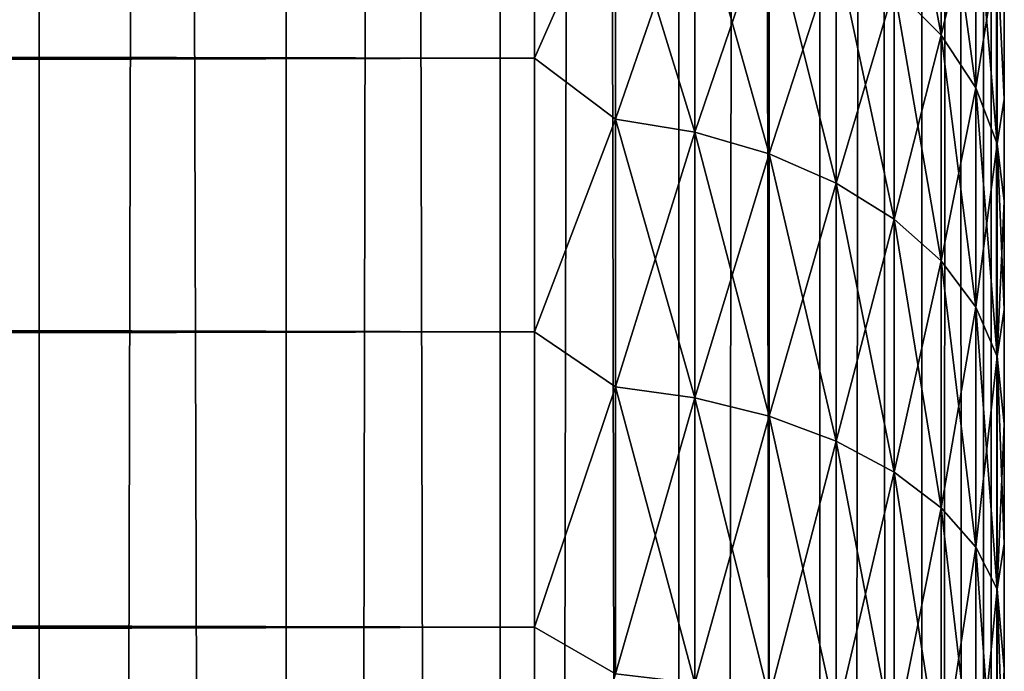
# Model space of a CAD drawing. Extents: x -265 to 265, y 0 to 427.
# Tile 215 of 256: x 260.81 to 265, y 152.92 to 155.7. Entities that reach past the tile are written whole.
import ezdxf

# ---------------------------------------------------------------- set-up
doc = ezdxf.new("R2010")
doc.units = 0
doc.header["$LTSCALE"] = 65.185185
for name, color, linetype in [('17', 7, 'CONTINUOUS'), ('19', 7, 'CONTINUOUS'), ('23', 7, 'CONTINUOUS'), ('71', 7, 'CONTINUOUS'), ('72', 7, 'CONTINUOUS')]:
    doc.layers.add(name, color=color, linetype=linetype)

msp = doc.modelspace()

# ---------------------------------------------------------------- linework, layer by layer
at = {"layer": '17', "color": 7, "linetype": 'CONTINUOUS'}
for points in [[(265, 155.7654, 33.9756), (265, 155.3593, 34.4628), (265, 155.7654, 21.0244), (265, 155.7654, 33.9756)], [(265, 155.7654, 21.0244), (265, 155.3593, 34.4628), (265, 155.3593, 20.5372), (265, 155.7654, 21.0244)], [(265, 155.3593, 34.4628), (265, 154.9246, 34.9247), (265, 155.3593, 20.5372), (265, 155.3593, 34.4628)], [(265, 155.3593, 20.5372), (265, 154.9246, 34.9247), (265, 154.9246, 20.0753), (265, 155.3593, 20.5372)], [(265, 154.9246, 34.9247), (265, 154.4628, 35.3594), (265, 154.9246, 20.0753), (265, 154.9246, 34.9247)], [(265, 154.9246, 20.0753), (265, 154.4628, 35.3594), (265, 154.4628, 19.6406), (265, 154.9246, 20.0753)], [(265, 154.4628, 35.3594), (265, 153.9755, 35.7655), (265, 154.4628, 19.6406), (265, 154.4628, 35.3594)], [(265, 154.4628, 19.6406), (265, 153.9755, 35.7655), (265, 153.9755, 19.2345), (265, 154.4628, 19.6406)], [(265, 153.9755, 35.7655), (265, 153.4646, 36.1414), (265, 153.9755, 19.2345), (265, 153.9755, 35.7655)], [(265, 153.9755, 19.2345), (265, 153.4646, 36.1414), (265, 153.4646, 18.8586), (265, 153.9755, 19.2345)], [(265, 153.4646, 36.1414), (265, 152.932, 36.4857), (265, 153.4646, 18.8586), (265, 153.4646, 36.1414)], [(265, 153.4646, 18.8586), (265, 152.932, 36.4857), (265, 152.932, 18.5143), (265, 153.4646, 18.8586)], [(265, 152.932, 36.4857), (265, 152.3795, 36.7973), (265, 152.932, 18.5143), (265, 152.932, 36.4857)], [(265, 152.932, 18.5143), (265, 152.3795, 36.7973), (265, 152.3795, 18.2027), (265, 152.932, 18.5143)]]:
    msp.add_3dface(points, dxfattribs=at)
at = {"layer": '19', "color": 7, "linetype": 'CONTINUOUS'}
for points in [[(-263, 156.5922, 36.078), (-263, 155.5348, 37.0756), (263, 156.5922, 36.078), (-263, 156.5922, 36.078)], [(263, 156.5922, 36.078), (-263, 155.5348, 37.0756), (263, 155.5348, 37.0756), (263, 156.5922, 36.078)], [(-263, 155.5348, 17.9244), (-263, 156.5922, 18.922), (263, 155.5348, 17.9244), (-263, 155.5348, 17.9244)], [(263, 155.5348, 17.9244), (-263, 156.5922, 18.922), (263, 156.5922, 18.922), (263, 155.5348, 17.9244)], [(-263, 155.5348, 37.0756), (-263, 154.3689, 37.9436), (263, 155.5348, 37.0756), (-263, 155.5348, 37.0756)], [(263, 155.5348, 37.0756), (-263, 154.3689, 37.9436), (263, 154.3689, 37.9436), (263, 155.5348, 37.0756)], [(-263, 154.3689, 17.0564), (-263, 155.5348, 17.9244), (263, 154.3689, 17.0564), (-263, 154.3689, 17.0564)], [(263, 154.3689, 17.0564), (-263, 155.5348, 17.9244), (263, 155.5348, 17.9244), (263, 154.3689, 17.0564)], [(-263, 154.3689, 37.9436), (-263, 153.11, 38.6704), (263, 154.3689, 37.9436), (-263, 154.3689, 37.9436)], [(263, 154.3689, 37.9436), (-263, 153.11, 38.6704), (263, 153.11, 38.6704), (263, 154.3689, 37.9436)], [(-263, 153.11, 16.3296), (-263, 154.3689, 17.0564), (263, 153.11, 16.3296), (-263, 153.11, 16.3296)], [(263, 153.11, 16.3296), (-263, 154.3689, 17.0564), (263, 154.3689, 17.0564), (263, 153.11, 16.3296)], [(-263, 153.11, 38.6704), (-263, 151.7753, 39.2462), (263, 153.11, 38.6704), (-263, 153.11, 38.6704)], [(263, 153.11, 38.6704), (-263, 151.7753, 39.2462), (263, 151.7753, 39.2462), (263, 153.11, 38.6704)], [(-263, 151.7753, 15.7538), (-263, 153.11, 16.3296), (263, 151.7753, 15.7538), (-263, 151.7753, 15.7538)], [(263, 151.7753, 15.7538), (-263, 153.11, 16.3296), (263, 153.11, 16.3296), (263, 151.7753, 15.7538)]]:
    msp.add_3dface(points, dxfattribs=at)
at = {"layer": '23', "color": 7, "linetype": 'CONTINUOUS'}
for points in [[(264.7317, 156.4915, 20.3295), (264.7317, 155.6322, 19.3678), (264.5314, 156.715, 20.1513), (264.7317, 156.4915, 20.3295)], [(264.5314, 156.715, 20.1513), (264.7317, 155.6322, 19.3678), (264.5314, 155.8342, 19.1658), (264.5314, 156.715, 20.1513)], [(263, 155.5348, 17.9244), (263, 156.5922, 18.922), (263.3449, 156.3176, 18.6824), (263, 155.5348, 17.9244)], [(263, 156.5922, 36.078), (263, 155.5348, 37.0756), (263.3449, 156.3176, 36.3176), (263, 156.5922, 36.078)], [(264.7317, 155.6322, 35.6322), (264.7317, 156.4915, 34.6705), (264.5314, 155.8342, 35.8342), (264.7317, 155.6322, 35.6322)], [(264.7317, 155.6322, 35.6322), (264.8793, 156.2443, 34.4733), (264.7317, 156.4915, 34.6705), (264.7317, 155.6322, 35.6322)], [(264.8793, 156.2443, 20.5267), (264.8793, 155.4085, 19.5915), (264.7317, 156.4915, 20.3295), (264.8793, 156.2443, 20.5267)], [(264.7317, 156.4915, 20.3295), (264.8793, 155.4085, 19.5915), (264.7317, 155.6322, 19.3678), (264.7317, 156.4915, 20.3295)], [(263, 155.5348, 17.9244), (263.3449, 156.3176, 18.6824), (263.3449, 155.2749, 17.7505), (263, 155.5348, 17.9244)], [(263, 155.5348, 37.0756), (263.3449, 155.2749, 37.2495), (263.3449, 156.3176, 36.3176), (263, 155.5348, 37.0756)], [(263.3449, 155.2749, 37.2495), (263.6821, 156.2541, 36.2541), (263.3449, 156.3176, 36.3176), (263.3449, 155.2749, 37.2495)], [(263.6821, 156.2541, 18.7459), (263.6821, 155.2189, 17.8208), (263.3449, 156.3176, 18.6824), (263.6821, 156.2541, 18.7459)], [(263.3449, 156.3176, 18.6824), (263.6821, 155.2189, 17.8208), (263.3449, 155.2749, 17.7505), (263.3449, 156.3176, 18.6824)], [(263.6821, 155.2189, 37.1792), (263.6821, 156.2541, 36.2541), (263.3449, 155.2749, 37.2495), (263.6821, 155.2189, 37.1792)], [(263.6821, 155.2189, 37.1792), (263.9985, 156.15, 36.15), (263.6821, 156.2541, 36.2541), (263.6821, 155.2189, 37.1792)], [(263.9985, 156.15, 18.85), (263.9985, 155.1271, 17.9359), (263.6821, 156.2541, 18.7459), (263.9985, 156.15, 18.85)], [(263.6821, 156.2541, 18.7459), (263.9985, 155.1271, 17.9359), (263.6821, 155.2189, 17.8208), (263.6821, 156.2541, 18.7459)], [(264.8793, 155.4085, 35.4085), (264.8793, 156.2443, 34.4733), (264.7317, 155.6322, 35.6322), (264.8793, 155.4085, 35.4085)], [(264.8793, 155.4085, 35.4085), (264.9696, 155.9808, 34.2632), (264.8793, 156.2443, 34.4733), (264.8793, 155.4085, 35.4085)], [(264.9696, 155.9808, 20.7368), (264.9696, 155.1702, 19.8298), (264.8793, 156.2443, 20.5267), (264.9696, 155.9808, 20.7368)], [(264.8793, 156.2443, 20.5267), (264.9696, 155.1702, 19.8298), (264.8793, 155.4085, 19.5915), (264.8793, 156.2443, 20.5267)], [(263.9985, 155.1271, 37.0641), (263.9985, 156.15, 36.15), (263.6821, 155.2189, 37.1792), (263.9985, 155.1271, 37.0641)], [(263.9985, 155.1271, 37.0641), (264.2845, 156.0086, 36.0086), (263.9985, 156.15, 36.15), (263.9985, 155.1271, 37.0641)], [(264.2845, 156.0086, 18.9914), (264.2845, 155.0024, 18.0922), (263.9985, 156.15, 18.85), (264.2845, 156.0086, 18.9914)], [(263.9985, 156.15, 18.85), (264.2845, 155.0024, 18.0922), (263.9985, 155.1271, 17.9359), (263.9985, 156.15, 18.85)], [(264.2845, 155.0024, 36.9078), (264.2845, 156.0086, 36.0086), (263.9985, 155.1271, 37.0641), (264.2845, 155.0024, 36.9078)], [(264.2845, 155.0024, 36.9078), (264.5314, 155.8342, 35.8342), (264.2845, 156.0086, 36.0086), (264.2845, 155.0024, 36.9078)], [(264.5314, 155.8342, 19.1658), (264.5314, 154.8487, 18.285), (264.2845, 156.0086, 18.9914), (264.5314, 155.8342, 19.1658)], [(264.2845, 156.0086, 18.9914), (264.5314, 154.8487, 18.285), (264.2845, 155.0024, 18.0922), (264.2845, 156.0086, 18.9914)], [(264.9696, 155.1702, 35.1702), (264.9696, 155.9808, 34.2632), (264.8793, 155.4085, 35.4085), (264.9696, 155.1702, 35.1702)], [(265, 155.3593, 34.4628), (265, 155.7654, 33.9756), (264.9696, 155.9808, 34.2632), (265, 155.3593, 34.4628)], [(264.9696, 155.1702, 35.1702), (265, 155.3593, 34.4628), (264.9696, 155.9808, 34.2632), (264.9696, 155.1702, 35.1702)], [(265, 155.7654, 21.0244), (265, 155.3593, 20.5372), (264.9696, 155.9808, 20.7368), (265, 155.7654, 21.0244)], [(264.9696, 155.9808, 20.7368), (265, 155.3593, 20.5372), (264.9696, 155.1702, 19.8298), (264.9696, 155.9808, 20.7368)], [(264.5314, 154.8487, 36.715), (264.5314, 155.8342, 35.8342), (264.2845, 155.0024, 36.9078), (264.5314, 154.8487, 36.715)], [(264.5314, 154.8487, 36.715), (264.7317, 155.6322, 35.6322), (264.5314, 155.8342, 35.8342), (264.5314, 154.8487, 36.715)], [(264.7317, 155.6322, 19.3678), (264.7317, 154.6705, 18.5085), (264.5314, 155.8342, 19.1658), (264.7317, 155.6322, 19.3678)], [(264.5314, 155.8342, 19.1658), (264.7317, 154.6705, 18.5085), (264.5314, 154.8487, 18.285), (264.5314, 155.8342, 19.1658)], [(264.7317, 154.6705, 36.4915), (264.7317, 155.6322, 35.6322), (264.5314, 154.8487, 36.715), (264.7317, 154.6705, 36.4915)], [(264.7317, 154.6705, 36.4915), (264.8793, 155.4085, 35.4085), (264.7317, 155.6322, 35.6322), (264.7317, 154.6705, 36.4915)], [(264.8793, 155.4085, 19.5915), (264.8793, 154.4733, 18.7557), (264.7317, 155.6322, 19.3678), (264.8793, 155.4085, 19.5915)], [(264.7317, 155.6322, 19.3678), (264.8793, 154.4733, 18.7557), (264.7317, 154.6705, 18.5085), (264.7317, 155.6322, 19.3678)], [(263, 154.3689, 17.0564), (263, 155.5348, 17.9244), (263.3449, 155.2749, 17.7505), (263, 154.3689, 17.0564)], [(263, 155.5348, 37.0756), (263, 154.3689, 37.9436), (263.3449, 155.2749, 37.2495), (263, 155.5348, 37.0756)], [(264.8793, 154.4733, 36.2443), (264.8793, 155.4085, 35.4085), (264.7317, 154.6705, 36.4915), (264.8793, 154.4733, 36.2443)], [(264.8793, 154.4733, 36.2443), (264.9696, 155.1702, 35.1702), (264.8793, 155.4085, 35.4085), (264.8793, 154.4733, 36.2443)], [(264.9696, 155.1702, 19.8298), (264.9696, 154.2632, 19.0192), (264.8793, 155.4085, 19.5915), (264.9696, 155.1702, 19.8298)], [(264.8793, 155.4085, 19.5915), (264.9696, 154.2632, 19.0192), (264.8793, 154.4733, 18.7557), (264.8793, 155.4085, 19.5915)], [(265, 154.9246, 34.9247), (265, 155.3593, 34.4628), (264.9696, 155.1702, 35.1702), (265, 154.9246, 34.9247)], [(265, 155.3593, 20.5372), (265, 154.9246, 20.0753), (264.9696, 155.1702, 19.8298), (265, 155.3593, 20.5372)], [(263, 154.3689, 17.0564), (263.3449, 155.2749, 17.7505), (263.3449, 154.1345, 16.9413), (263, 154.3689, 17.0564)], [(263, 154.3689, 37.9436), (263.3449, 154.1345, 38.0587), (263.3449, 155.2749, 37.2495), (263, 154.3689, 37.9436)], [(263.3449, 154.1345, 38.0587), (263.6821, 155.2189, 37.1792), (263.3449, 155.2749, 37.2495), (263.3449, 154.1345, 38.0587)], [(263.6821, 155.2189, 17.8208), (263.6821, 154.0866, 17.0175), (263.3449, 155.2749, 17.7505), (263.6821, 155.2189, 17.8208)], [(263.3449, 155.2749, 17.7505), (263.6821, 154.0866, 17.0175), (263.3449, 154.1345, 16.9413), (263.3449, 155.2749, 17.7505)], [(263.6821, 154.0866, 37.9825), (263.6821, 155.2189, 37.1792), (263.3449, 154.1345, 38.0587), (263.6821, 154.0866, 37.9825)], [(263.6821, 154.0866, 37.9825), (263.9985, 155.1271, 37.0641), (263.6821, 155.2189, 37.1792), (263.6821, 154.0866, 37.9825)], [(263.9985, 155.1271, 17.9359), (263.9985, 154.0083, 17.1421), (263.6821, 155.2189, 17.8208), (263.9985, 155.1271, 17.9359)], [(263.6821, 155.2189, 17.8208), (263.9985, 154.0083, 17.1421), (263.6821, 154.0866, 17.0175), (263.6821, 155.2189, 17.8208)], [(264.9696, 154.2632, 35.9808), (264.9696, 155.1702, 35.1702), (264.8793, 154.4733, 36.2443), (264.9696, 154.2632, 35.9808)], [(264.9696, 154.2632, 35.9808), (265, 154.9246, 34.9247), (264.9696, 155.1702, 35.1702), (264.9696, 154.2632, 35.9808)], [(265, 154.9246, 20.0753), (265, 154.4628, 19.6406), (264.9696, 155.1702, 19.8298), (265, 154.9246, 20.0753)], [(264.9696, 155.1702, 19.8298), (265, 154.4628, 19.6406), (264.9696, 154.2632, 19.0192), (264.9696, 155.1702, 19.8298)], [(263.9985, 154.0083, 37.8579), (263.9985, 155.1271, 37.0641), (263.6821, 154.0866, 37.9825), (263.9985, 154.0083, 37.8579)], [(263.9985, 154.0083, 37.8579), (264.2845, 155.0024, 36.9078), (263.9985, 155.1271, 37.0641), (263.9985, 154.0083, 37.8579)], [(264.2845, 155.0024, 18.0922), (264.2845, 153.9019, 17.3114), (263.9985, 155.1271, 17.9359), (264.2845, 155.0024, 18.0922)], [(263.9985, 155.1271, 17.9359), (264.2845, 153.9019, 17.3114), (263.9985, 154.0083, 17.1421), (263.9985, 155.1271, 17.9359)], [(264.2845, 153.9019, 37.6886), (264.2845, 155.0024, 36.9078), (263.9985, 154.0083, 37.8579), (264.2845, 153.9019, 37.6886)], [(264.2845, 153.9019, 37.6886), (264.5314, 154.8487, 36.715), (264.2845, 155.0024, 36.9078), (264.2845, 153.9019, 37.6886)], [(264.5314, 154.8487, 18.285), (264.5314, 153.7707, 17.5202), (264.2845, 155.0024, 18.0922), (264.5314, 154.8487, 18.285)], [(264.2845, 155.0024, 18.0922), (264.5314, 153.7707, 17.5202), (264.2845, 153.9019, 17.3114), (264.2845, 155.0024, 18.0922)], [(265, 154.4628, 35.3594), (265, 154.9246, 34.9247), (264.9696, 154.2632, 35.9808), (265, 154.4628, 35.3594)], [(264.5314, 153.7707, 37.4798), (264.5314, 154.8487, 36.715), (264.2845, 153.9019, 37.6886), (264.5314, 153.7707, 37.4798)], [(264.5314, 153.7707, 37.4798), (264.7317, 154.6705, 36.4915), (264.5314, 154.8487, 36.715), (264.5314, 153.7707, 37.4798)], [(264.7317, 154.6705, 18.5085), (264.7317, 153.6187, 17.7622), (264.5314, 154.8487, 18.285), (264.7317, 154.6705, 18.5085)], [(264.5314, 154.8487, 18.285), (264.7317, 153.6187, 17.7622), (264.5314, 153.7707, 17.5202), (264.5314, 154.8487, 18.285)], [(264.7317, 153.6187, 37.2378), (264.7317, 154.6705, 36.4915), (264.5314, 153.7707, 37.4798), (264.7317, 153.6187, 37.2378)], [(264.7317, 153.6187, 37.2378), (264.8793, 154.4733, 36.2443), (264.7317, 154.6705, 36.4915), (264.7317, 153.6187, 37.2378)], [(264.8793, 154.4733, 18.7557), (264.8793, 153.4504, 18.0299), (264.7317, 154.6705, 18.5085), (264.8793, 154.4733, 18.7557)], [(264.7317, 154.6705, 18.5085), (264.8793, 153.4504, 18.0299), (264.7317, 153.6187, 17.7622), (264.7317, 154.6705, 18.5085)], [(264.8793, 153.4504, 36.9701), (264.8793, 154.4733, 36.2443), (264.7317, 153.6187, 37.2378), (264.8793, 153.4504, 36.9701)], [(264.8793, 153.4504, 36.9701), (264.9696, 154.2632, 35.9808), (264.8793, 154.4733, 36.2443), (264.8793, 153.4504, 36.9701)], [(264.9696, 154.2632, 19.0192), (264.9696, 153.2711, 18.3153), (264.8793, 154.4733, 18.7557), (264.9696, 154.2632, 19.0192)], [(264.8793, 154.4733, 18.7557), (264.9696, 153.2711, 18.3153), (264.8793, 153.4504, 18.0299), (264.8793, 154.4733, 18.7557)], [(265, 153.9755, 35.7655), (265, 154.4628, 35.3594), (264.9696, 154.2632, 35.9808), (265, 153.9755, 35.7655)], [(265, 154.4628, 19.6406), (265, 153.9755, 19.2345), (264.9696, 154.2632, 19.0192), (265, 154.4628, 19.6406)], [(263, 153.11, 16.3296), (263, 154.3689, 17.0564), (263.3449, 154.1345, 16.9413), (263, 153.11, 16.3296)], [(263, 154.3689, 37.9436), (263, 153.11, 38.6704), (263.3449, 154.1345, 38.0587), (263, 154.3689, 37.9436)], [(264.9696, 153.2711, 36.6847), (264.9696, 154.2632, 35.9808), (264.8793, 153.4504, 36.9701), (264.9696, 153.2711, 36.6847)], [(264.9696, 153.2711, 36.6847), (265, 153.9755, 35.7655), (264.9696, 154.2632, 35.9808), (264.9696, 153.2711, 36.6847)], [(265, 153.9755, 19.2345), (265, 153.4646, 18.8586), (264.9696, 154.2632, 19.0192), (265, 153.9755, 19.2345)], [(264.9696, 154.2632, 19.0192), (265, 153.4646, 18.8586), (264.9696, 153.2711, 18.3153), (264.9696, 154.2632, 19.0192)], [(263, 153.11, 16.3296), (263.3449, 154.1345, 16.9413), (263.3449, 152.9105, 16.2649), (263, 153.11, 16.3296)], [(263, 153.11, 38.6704), (263.3449, 152.9105, 38.7351), (263.3449, 154.1345, 38.0587), (263, 153.11, 38.6704)], [(263.3449, 152.9105, 38.7351), (263.6821, 154.0866, 37.9825), (263.3449, 154.1345, 38.0587), (263.3449, 152.9105, 38.7351)], [(263.6821, 154.0866, 17.0175), (263.6821, 152.8715, 16.3459), (263.3449, 154.1345, 16.9413), (263.6821, 154.0866, 17.0175)], [(263.3449, 154.1345, 16.9413), (263.6821, 152.8715, 16.3459), (263.3449, 152.9105, 16.2649), (263.3449, 154.1345, 16.9413)], [(263.6821, 152.8715, 38.6541), (263.6821, 154.0866, 37.9825), (263.3449, 152.9105, 38.7351), (263.6821, 152.8715, 38.6541)], [(263.6821, 152.8715, 38.6541), (263.9985, 154.0083, 37.8579), (263.6821, 154.0866, 37.9825), (263.6821, 152.8715, 38.6541)], [(263.9985, 154.0083, 17.1421), (263.9985, 152.8077, 16.4785), (263.6821, 154.0866, 17.0175), (263.9985, 154.0083, 17.1421)], [(263.6821, 154.0866, 17.0175), (263.9985, 152.8077, 16.4785), (263.6821, 152.8715, 16.3459), (263.6821, 154.0866, 17.0175)], [(263.9985, 152.8077, 38.5215), (263.9985, 154.0083, 37.8579), (263.6821, 152.8715, 38.6541), (263.9985, 152.8077, 38.5215)], [(263.9985, 152.8077, 38.5215), (264.2845, 153.9019, 37.6886), (263.9985, 154.0083, 37.8579), (263.9985, 152.8077, 38.5215)], [(264.2845, 153.9019, 17.3114), (264.2845, 152.7209, 16.6587), (263.9985, 154.0083, 17.1421), (264.2845, 153.9019, 17.3114)], [(263.9985, 154.0083, 17.1421), (264.2845, 152.7209, 16.6587), (263.9985, 152.8077, 16.4785), (263.9985, 154.0083, 17.1421)], [(265, 153.4646, 36.1414), (265, 153.9755, 35.7655), (264.9696, 153.2711, 36.6847), (265, 153.4646, 36.1414)], [(264.2845, 152.7209, 38.3413), (264.2845, 153.9019, 37.6886), (263.9985, 152.8077, 38.5215), (264.2845, 152.7209, 38.3413)], [(264.2845, 152.7209, 38.3413), (264.5314, 153.7707, 37.4798), (264.2845, 153.9019, 37.6886), (264.2845, 152.7209, 38.3413)], [(264.5314, 153.7707, 17.5202), (264.5314, 152.6139, 16.8808), (264.2845, 153.9019, 17.3114), (264.5314, 153.7707, 17.5202)], [(264.2845, 153.9019, 17.3114), (264.5314, 152.6139, 16.8808), (264.2845, 152.7209, 16.6587), (264.2845, 153.9019, 17.3114)], [(264.5314, 152.6139, 38.1192), (264.5314, 153.7707, 37.4798), (264.2845, 152.7209, 38.3413), (264.5314, 152.6139, 38.1192)], [(264.5314, 152.6139, 38.1192), (264.7317, 153.6187, 37.2378), (264.5314, 153.7707, 37.4798), (264.5314, 152.6139, 38.1192)], [(264.7317, 153.6187, 17.7622), (264.7317, 152.4899, 17.1383), (264.5314, 153.7707, 17.5202), (264.7317, 153.6187, 17.7622)], [(264.5314, 153.7707, 17.5202), (264.7317, 152.4899, 17.1383), (264.5314, 152.6139, 16.8808), (264.5314, 153.7707, 17.5202)], [(264.7317, 152.4899, 37.8617), (264.7317, 153.6187, 37.2378), (264.5314, 152.6139, 38.1192), (264.7317, 152.4899, 37.8617)], [(264.7317, 152.4899, 37.8617), (264.8793, 153.4504, 36.9701), (264.7317, 153.6187, 37.2378), (264.7317, 152.4899, 37.8617)], [(264.8793, 153.4504, 18.0299), (264.8793, 152.3527, 17.4232), (264.7317, 153.6187, 17.7622), (264.8793, 153.4504, 18.0299)], [(264.7317, 153.6187, 17.7622), (264.8793, 152.3527, 17.4232), (264.7317, 152.4899, 17.1383), (264.7317, 153.6187, 17.7622)], [(265, 152.932, 36.4857), (265, 153.4646, 36.1414), (264.9696, 153.2711, 36.6847), (265, 152.932, 36.4857)], [(265, 153.4646, 18.8586), (265, 152.932, 18.5143), (264.9696, 153.2711, 18.3153), (265, 153.4646, 18.8586)], [(264.8793, 152.3527, 37.5768), (264.8793, 153.4504, 36.9701), (264.7317, 152.4899, 37.8617), (264.8793, 152.3527, 37.5768)], [(264.8793, 152.3527, 37.5768), (264.9696, 153.2711, 36.6847), (264.8793, 153.4504, 36.9701), (264.8793, 152.3527, 37.5768)], [(264.9696, 153.2711, 18.3153), (264.9696, 152.2065, 17.7269), (264.8793, 153.4504, 18.0299), (264.9696, 153.2711, 18.3153)], [(264.8793, 153.4504, 18.0299), (264.9696, 152.2065, 17.7269), (264.8793, 152.3527, 17.4232), (264.8793, 153.4504, 18.0299)], [(264.9696, 152.2065, 37.2731), (264.9696, 153.2711, 36.6847), (264.8793, 152.3527, 37.5768), (264.9696, 152.2065, 37.2731)], [(264.9696, 152.2065, 37.2731), (265, 152.932, 36.4857), (264.9696, 153.2711, 36.6847), (264.9696, 152.2065, 37.2731)], [(265, 152.932, 18.5143), (265, 152.3795, 18.2027), (264.9696, 153.2711, 18.3153), (265, 152.932, 18.5143)], [(264.9696, 153.2711, 18.3153), (265, 152.3795, 18.2027), (264.9696, 152.2065, 17.7269), (264.9696, 153.2711, 18.3153)], [(263, 151.7753, 15.7538), (263, 153.11, 16.3296), (263.3449, 152.9105, 16.2649), (263, 151.7753, 15.7538)], [(263, 153.11, 38.6704), (263, 151.7753, 39.2462), (263.3449, 152.9105, 38.7351), (263, 153.11, 38.6704)], [(265, 152.3795, 36.7973), (265, 152.932, 36.4857), (264.9696, 152.2065, 37.2731), (265, 152.3795, 36.7973)]]:
    msp.add_3dface(points, dxfattribs=at)
at = {"layer": '71', "color": 7, "linetype": 'CONTINUOUS'}
for points in [[(259.7108, 1, 11.4324), (260.8899, 1, 10.3155), (259.7108, 419, 11.4324), (259.7108, 1, 11.4324)], [(259.7108, 419, 11.4324), (260.8899, 1, 10.3155), (260.8899, 419, 10.3155), (259.7108, 419, 11.4324)], [(260.8899, 1, 10.3155), (261.9414, 1, 9.0776), (260.8899, 419, 10.3155), (260.8899, 1, 10.3155)], [(260.8899, 419, 10.3155), (261.9414, 1, 9.0776), (261.9414, 419, 9.0776), (260.8899, 419, 10.3155)], [(261.9414, 1, 9.0776), (262.8529, 1, 7.7333), (261.9414, 419, 9.0776), (261.9414, 1, 9.0776)], [(261.9414, 419, 9.0776), (262.8529, 1, 7.7333), (262.8529, 419, 7.7333), (261.9414, 419, 9.0776)], [(262.8529, 1, 7.7333), (263.6136, 1, 6.2983), (262.8529, 419, 7.7333), (262.8529, 1, 7.7333)], [(262.8529, 419, 7.7333), (263.6136, 1, 6.2983), (263.6136, 419, 6.2983), (262.8529, 419, 7.7333)], [(263.6136, 1, 6.2983), (264.2148, 1, 4.7895), (263.6136, 419, 6.2983), (263.6136, 1, 6.2983)], [(263.6136, 419, 6.2983), (264.2148, 1, 4.7895), (264.2148, 419, 4.7895), (263.6136, 419, 6.2983)], [(264.2148, 1, 4.7895), (264.6493, 1, 3.2246), (264.2148, 419, 4.7895), (264.2148, 1, 4.7895)], [(264.2148, 419, 4.7895), (264.6493, 1, 3.2246), (264.6493, 419, 3.2246), (264.2148, 419, 4.7895)], [(264.6493, 1, 3.2246), (264.9121, 1, 1.6218), (264.6493, 419, 3.2246), (264.6493, 1, 3.2246)], [(264.6493, 419, 3.2246), (264.9121, 1, 1.6218), (264.9121, 419, 1.6218), (264.6493, 419, 3.2246)], [(264.9121, 1, 1.6218), (265, 1), (264.9121, 419, 1.6218), (264.9121, 1, 1.6218)], [(264.9121, 419, 1.6218), (265, 1), (265, 419), (264.9121, 419, 1.6218)]]:
    msp.add_3dface(points, dxfattribs=at)
at = {"layer": '72', "color": 7, "linetype": 'CONTINUOUS'}
for points in [[(260.8899, 419, -10.3155), (260.8899, 1, -10.3155), (259.75, 20, -11.399), (260.8899, 419, -10.3155)], [(259.75, 400, -11.399), (260.8899, 419, -10.3155), (259.75, 20, -11.399), (259.75, 400, -11.399)], [(261.9414, 1, -9.0776), (260.8899, 1, -10.3155), (261.9414, 419, -9.0776), (261.9414, 1, -9.0776)], [(261.9414, 419, -9.0776), (260.8899, 1, -10.3155), (260.8899, 419, -10.3155), (261.9414, 419, -9.0776)], [(262.8529, 1, -7.7333), (261.9414, 1, -9.0776), (262.8529, 419, -7.7333), (262.8529, 1, -7.7333)], [(262.8529, 419, -7.7333), (261.9414, 1, -9.0776), (261.9414, 419, -9.0776), (262.8529, 419, -7.7333)], [(263.6136, 1, -6.2983), (262.8529, 1, -7.7333), (263.6136, 419, -6.2983), (263.6136, 1, -6.2983)], [(263.6136, 419, -6.2983), (262.8529, 1, -7.7333), (262.8529, 419, -7.7333), (263.6136, 419, -6.2983)], [(264.2148, 1, -4.7895), (263.6136, 1, -6.2983), (264.2148, 419, -4.7895), (264.2148, 1, -4.7895)], [(264.2148, 419, -4.7895), (263.6136, 1, -6.2983), (263.6136, 419, -6.2983), (264.2148, 419, -4.7895)], [(264.6493, 1, -3.2246), (264.2148, 1, -4.7895), (264.6493, 419, -3.2246), (264.6493, 1, -3.2246)], [(264.6493, 419, -3.2246), (264.2148, 1, -4.7895), (264.2148, 419, -4.7895), (264.6493, 419, -3.2246)], [(264.9121, 1, -1.6218), (264.6493, 1, -3.2246), (264.9121, 419, -1.6218), (264.9121, 1, -1.6218)], [(264.9121, 419, -1.6218), (264.6493, 1, -3.2246), (264.6493, 419, -3.2246), (264.9121, 419, -1.6218)], [(265, 419), (265, 1), (264.9121, 1, -1.6218), (265, 419)], [(265, 419), (264.9121, 1, -1.6218), (264.9121, 419, -1.6218), (265, 419)]]:
    msp.add_3dface(points, dxfattribs=at)

doc.saveas('drawing.dxf')
